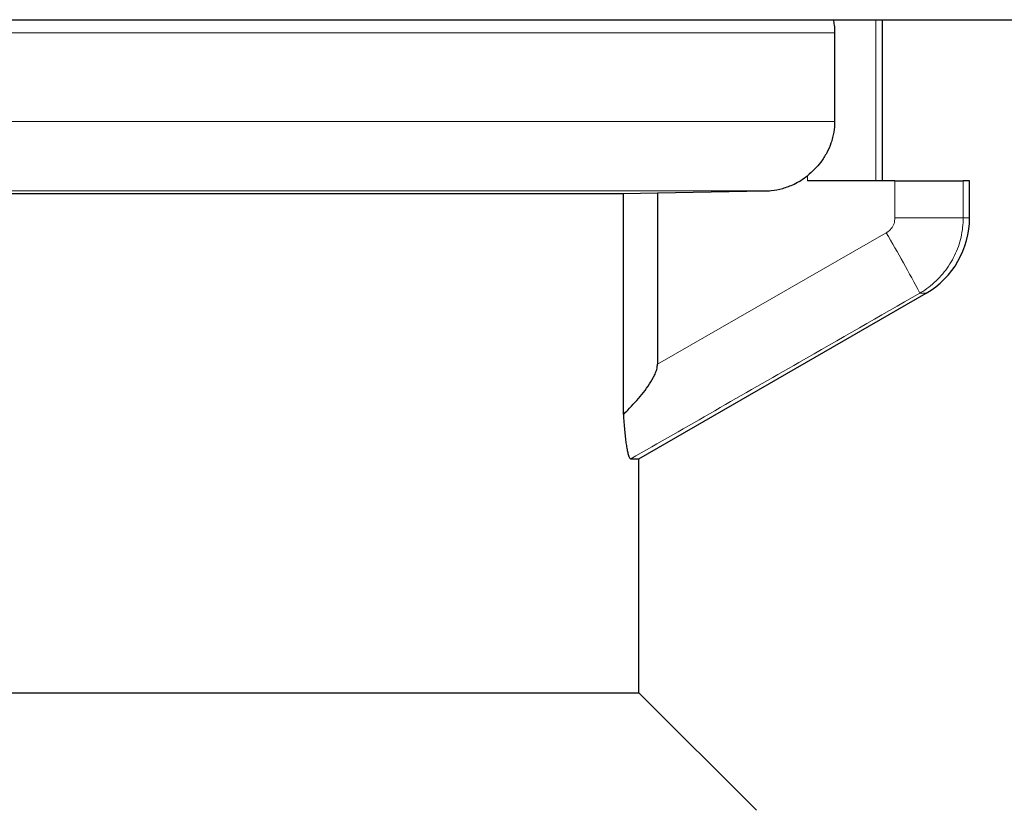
# Model space of a CAD drawing. Header units: millimetres. Extents: x 8 to 717, y 12 to 440.
# Tile 155 of 159: x 641.25 to 646.91, y 335.49 to 340.04. Entities that reach past the tile are written whole.
import ezdxf

# ---------------------------------------------------------------- set-up
doc = ezdxf.new("R2010")
doc.units = ezdxf.units.MM

msp = doc.modelspace()

# ---------------------------------------------------------------- linework, layer by layer
at = {"color": 7, "linetype": 'Continuous', "lineweight": 30}
for p, q in [((621.927, 340.0363), (649.4909, 340.0363)), ((646.2089, 339.1093), (646.2089, 340.0363)), ((645.9335, 339.9599), (645.9335, 339.452)), ((646.2801, 339.1093), (645.7776, 339.1093)), ((646.2801, 339.1093), (646.6718, 339.1093)), ((646.7089, 339.1093), (646.6718, 339.1093)), ((646.7089, 338.898), (646.7089, 339.1093)), ((644.9164, 339.0414), (645.5325, 339.052)), ((637.003, 339.038), (644.7204, 339.038)), ((644.7204, 339.038), (644.9164, 339.0414)), ((644.7204, 337.7673), (644.7204, 339.038)), ((644.9164, 339.0414), (644.9164, 338.0572)), ((644.8089, 337.5123), (646.4589, 338.465)), ((644.7623, 337.5123), (644.8089, 337.5123)), ((644.8089, 336.1689), (644.8089, 337.5123)), ((626.6089, 336.1689), (644.8089, 336.1689)), ((645.485, 335.4929), (644.8089, 336.1689))]:
    msp.add_line(p, q, dxfattribs=at)
at = {"color": 252, "linetype": 'Continuous', "lineweight": 0}
for p, q in [((646.1691, 340.0363), (646.1691, 339.1093)), ((645.9335, 339.9599), (636.9533, 339.9599)), ((636.9533, 339.452), (645.9335, 339.452)), ((645.7776, 339.1093), (645.7776, 339.1394)), ((646.2801, 338.898), (646.2801, 339.1093)), ((646.6718, 339.1093), (646.6718, 338.898)), ((645.5325, 339.052), (636.9922, 339.052)), ((646.2801, 338.898), (646.6718, 338.898)), ((646.6718, 338.898), (646.7089, 338.898)), ((644.9164, 338.0572), (646.2299, 338.8114)), ((646.4589, 338.465), (646.4222, 338.465))]:
    msp.add_line(p, q, dxfattribs=at)
at = {"color": 7, "linetype": 'Continuous', "lineweight": 30}
msp.add_arc((646.2089, 338.898), 0.5, 300, 0, dxfattribs=at)
at = {"color": 252, "linetype": 'Continuous', "lineweight": 0}
msp.add_arc((640.176, 335.2235), 7.0372, 27.42699, 30.65338, dxfattribs=at)
at = {"color": 7, "linetype": 'Continuous', "lineweight": 30}
for points, knots in [([(645.9251, 340.0363), (645.9272, 340.0261), (645.9324, 340.001), (645.9331, 339.9752), (645.9335, 339.9599)], [0, 0, 0, 0, 0.405205, 1, 1, 1, 1]), ([(645.9335, 339.452), (645.9325, 339.4311), (645.9311, 339.3995), (645.9221, 339.3582), (645.91, 339.3179), (645.8889, 339.2696), (645.8567, 339.2192), (645.8195, 339.1751), (645.7916, 339.1514), (645.7776, 339.1394)], [0, 0, 0, 0, 0.1719916, 0.2608948, 0.3498076, 0.5218852, 0.6981543, 0.8476162, 1, 1, 1, 1]), ([(645.5325, 339.052), (645.5445, 339.0526), (645.5791, 339.0541), (645.6248, 339.0632), (645.6685, 339.0773), (645.7038, 339.0924), (645.7409, 339.1123), (645.7653, 339.1303), (645.7776, 339.1394)], [0, 0, 0, 0, 0.136269, 0.392642, 0.5241989, 0.656732, 0.827282, 1, 1, 1, 1]), ([(644.7204, 337.7673), (644.7289, 337.7759), (644.7514, 337.7988), (644.7871, 337.8368), (644.8267, 337.8819), (644.8629, 337.9297), (644.8887, 337.9717), (644.9053, 338.0063), (644.9142, 338.0317), (644.9157, 338.0491), (644.9164, 338.0572)], [0, 0, 0, 0, 0.102455, 0.271036, 0.440018, 0.608349, 0.77604, 0.853884, 0.931536, 1, 1, 1, 1]), ([(644.7204, 337.7673), (644.7213, 337.7518), (644.7231, 337.7209), (644.7266, 337.6777), (644.7306, 337.6381), (644.735, 337.6033), (644.7398, 337.5734), (644.7454, 337.5462), (644.7517, 337.525), (644.7575, 337.5138), (644.761, 337.5127), (644.7623, 337.5123)], [0, 0, 0, 0, 0.1091374, 0.2186177, 0.3276684, 0.4327643, 0.5382728, 0.6432997, 0.7805038, 0.9177002, 1, 1, 1, 1])]:
    msp.add_open_spline(points, degree=3, knots=knots, dxfattribs=at)
at = {"color": 252, "linetype": 'Continuous', "lineweight": 0}
for points, knots in [([(646.2299, 338.8114), (646.231, 338.812), (646.2418, 338.8184), (646.2596, 338.8346), (646.2768, 338.8644), (646.279, 338.8868), (646.2801, 338.898)], [0, 0, 0, 0, 0.038027, 0.359151, 0.679563, 1, 1, 1, 1]), ([(646.6718, 338.898), (646.6712, 338.8793), (646.67, 338.842), (646.6602, 338.7867), (646.6449, 338.7328), (646.6234, 338.681), (646.5964, 338.6319), (646.5642, 338.5861), (646.5269, 338.5443), (646.4852, 338.5069), (646.4495, 338.4812), (646.4279, 338.4683), (646.4222, 338.465)], [0, 0, 0, 0, 0.106851, 0.21404, 0.320892, 0.427629, 0.534703, 0.64144, 0.748249, 0.855395, 0.962205, 1, 1, 1, 1]), ([(646.4222, 338.465), (646.191, 338.3322), (645.6378, 338.0144), (645.0844, 337.6971), (644.7623, 337.5123)], [0, 0, 0, 0, 0.417939, 1, 1, 1, 1])]:
    msp.add_open_spline(points, degree=3, knots=knots, dxfattribs=at)

doc.saveas('drawing.dxf')
